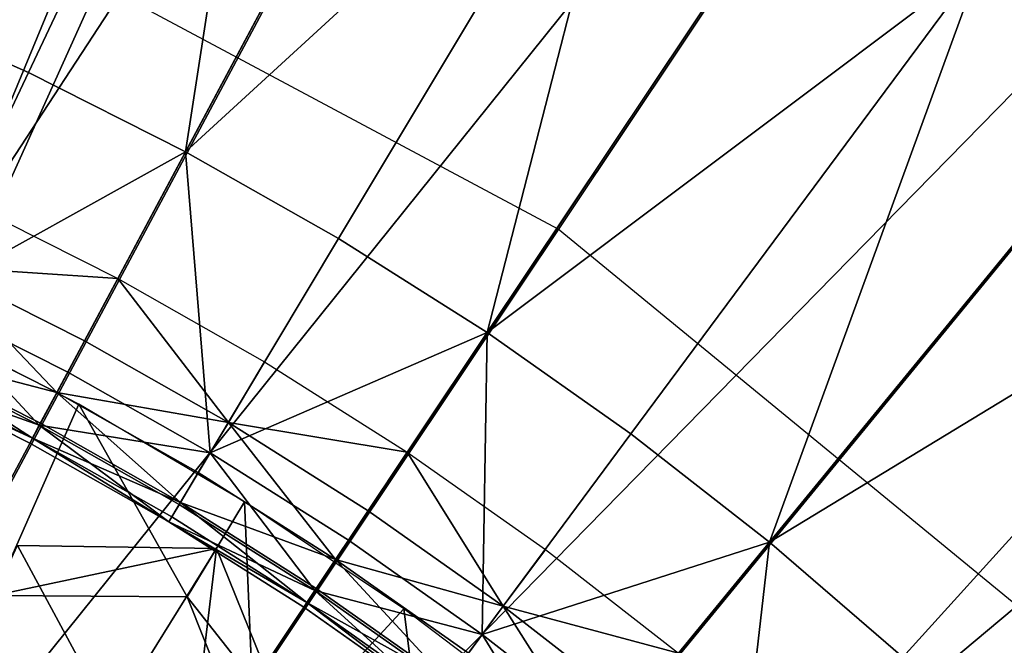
# Model space of a CAD drawing. Extents: x -3.87 to 3.87, y -3.87 to 3.87.
# Tile 86 of 115: x 0.71 to 1.16, y 1.24 to 1.53. Entities that reach past the tile are written whole.
import ezdxf

# ---------------------------------------------------------------- set-up
doc = ezdxf.new("R2010")
doc.units = 0
doc.layers.get('0').update_dxf_attribs({"linetype": 'CONTINUOUS'})

msp = doc.modelspace()

# ---------------------------------------------------------------- linework, layer by layer
for p in [(0.709106, 1.501246, 8.808193), (0.781913, 1.464595, 8.808193), (0.954591, 1.428651, 8.640915), (0.852836, 1.424421, 8.808193), (0.750512, 1.405848, 8.583189), (0.921704, 1.380819, 8.808193), (0.73509, 1.376996, 8.591782), (0.818591, 1.367286, 8.583189), (0.727369, 1.362551, 8.72069), (0.722287, 1.353043, 8.601448), (0.732539, 1.347653, 8.594133), (0.71417, 1.337858, 8.682016), (0.71472, 1.338886, 8.613266), (0.801772, 1.339226, 8.591782), (0.988342, 1.33388, 8.808193), (0.709771, 1.329627, 8.651937), (0.711008, 1.331941, 8.629379), (0.793351, 1.325177, 8.72069), (0.884696, 1.325432, 8.583189), (0.787809, 1.315929, 8.601448), (0.778957, 1.301161, 8.682016), (0.779556, 1.30216, 8.613266), (0.809214, 1.302475, 8.594133), (0.866521, 1.298231, 8.591782), (0.774159, 1.293155, 8.651937), (0.775508, 1.295407, 8.629379), (0.857421, 1.284612, 8.72069), (1.052599, 1.283729, 8.808193), (0.796202, 1.280761, 8.573309), (0.796202, 1.280761, 8.573309), (0.948661, 1.280376, 8.583189), (0.851431, 1.275648, 8.601448), (0.841865, 1.261331, 8.682016), (0.842512, 1.2623, 8.613266), (0.782749, 1.258374, 8.580353), (0.782749, 1.258374, 8.580353), (0.838138, 1.255753, 8.629379), (0.83668, 1.253571, 8.651937), (0.883133, 1.252916, 8.594133), (0.929173, 1.254099, 8.591782), (0.919416, 1.240944, 8.72069)]:
    msp.add_point(p)
for points in [[(0.447473, 1.085048, 7.239483), (1.495123, 3.406888, 7.239483), (1.495123, 3.406888, 4.643103)], [(0.447473, 1.085048, 7.239483), (1.495123, 3.406888, 4.643103), (0.447473, 1.085048, 4.643103)], [(0.520351, 1.052164, 4.643103), (0.447473, 1.085048, 4.643103), (1.495123, 3.406888, 4.643103)], [(1.568002, 3.374006, 7.239483), (1.495123, 3.406888, 7.239483), (0.447473, 1.085048, 7.239483)], [(0.520351, 1.052164, 4.643103), (1.495123, 3.406888, 4.643103), (1.568002, 3.374006, 4.643103)], [(1.568002, 3.374006, 7.239483), (0.447473, 1.085048, 7.239483), (0.520351, 1.052164, 7.239483)], [(1.568002, 3.374006, 7.239483), (0.520351, 1.052164, 7.239483), (0.520351, 1.052164, 4.643103)], [(1.568002, 3.374006, 7.239483), (0.520351, 1.052164, 4.643103), (1.568002, 3.374006, 4.643103)], [(0.894106, 2.947475, 4.599773), (0.600905, 3.020955, 4.599773), (0.000004, 0, 4.599773)], [(1.178718, 2.845678, 4.599773), (0.894106, 2.947475, 4.599773), (0.000004, 0, 4.599773)], [(1.451951, 2.71641, 4.599773), (1.178718, 2.845678, 4.599773), (0.000004, 0, 4.599773)], [(1.711234, 2.561044, 4.599773), (1.451951, 2.71641, 4.599773), (0.000004, 0, 4.599773)], [(1.953997, 2.380954, 4.599773), (1.711234, 2.561044, 4.599773), (0.000004, 0, 4.599773)], [(2.177988, 2.177989, 4.599773), (1.953997, 2.380954, 4.599773), (0.000004, 0, 4.599773)], [(0.918388, 2.219433, 7.281732), (0.330576, 1.092824, 7.281732), (0.696411, 2.298828, 7.281732)], [(0.918388, 2.219433, 7.281732), (0.4361, 1.055081, 7.281732), (0.330576, 1.092824, 7.281732)], [(1.131491, 2.118612, 7.281732), (0.4361, 1.055081, 7.281732), (0.918388, 2.219433, 7.281732)], [(2.380953, 1.953999, 4.599773), (2.177988, 2.177989, 4.599773), (0.000004, 0, 4.599773)], [(0.935832, 0.70772, 7.239481), (3.01633, 2.177428, 7.239481), (3.01633, 2.177428, 4.643102)], [(0.935832, 0.70772, 7.239481), (3.01633, 2.177428, 4.643102), (0.935832, 0.70772, 4.643102)], [(0.981964, 0.642417, 4.643102), (0.935832, 0.70772, 4.643102), (3.01633, 2.177428, 4.643102)], [(3.062463, 2.112125, 7.239481), (3.01633, 2.177428, 7.239481), (0.935832, 0.70772, 7.239481)], [(0.981964, 0.642417, 4.643102), (3.01633, 2.177428, 4.643102), (3.062463, 2.112125, 4.643102)], [(1.131491, 2.118612, 7.281732), (0.537405, 1.007152, 7.281732), (0.4361, 1.055081, 7.281732)], [(1.333714, 1.997437, 7.281732), (0.537405, 1.007152, 7.281732), (1.131491, 2.118612, 7.281732)], [(3.062463, 2.112125, 7.239481), (0.935832, 0.70772, 7.239481), (0.981964, 0.642417, 7.239481)], [(3.062463, 2.112125, 7.239481), (0.981964, 0.642417, 7.239481), (0.981964, 0.642417, 4.643102)], [(3.062463, 2.112125, 7.239481), (0.981964, 0.642417, 4.643102), (3.062463, 2.112125, 4.643102)], [(1.333714, 1.997437, 7.281732), (0.633538, 0.949548, 7.281732), (0.537405, 1.007152, 7.281732)], [(1.523053, 1.85698, 7.281732), (0.633538, 0.949548, 7.281732), (1.333714, 1.997437, 7.281732)], [(2.561044, 1.711236, 4.599773), (2.380953, 1.953999, 4.599773), (0.000004, 0, 4.599773)], [(1.523053, 1.85698, 7.281732), (0.723547, 0.882777, 7.281732), (0.633538, 0.949548, 7.281732)], [(1.69775, 1.698682, 7.281732), (0.723547, 0.882777, 7.281732), (1.523053, 1.85698, 7.281732)], [(1.150641, 1.552715, 8.984764), (1.22544, 1.494337, 8.984764), (1.447416, 1.764816, 9.162994)], [(0.825594, 1.74754, 8.984764), (0.634591, 1.534283, 8.808193), (0.709106, 1.501246, 8.808193)], [(0.825594, 1.74754, 8.984764), (0.709106, 1.501246, 8.808193), (0.781913, 1.464595, 8.808193)], [(0.825594, 1.74754, 8.984764), (0.781913, 1.464595, 8.808193), (0.910345, 1.704876, 8.984764)], [(2.716411, 1.451953, 4.599773), (2.561044, 1.711236, 4.599773), (0.000004, 0, 4.599773)], [(0.992904, 1.658111, 8.984764), (0.910345, 1.704876, 8.984764), (0.781913, 1.464595, 8.808193)], [(1.69775, 1.698682, 7.281732), (0.806595, 0.807524, 7.281732), (0.723547, 0.882777, 7.281732)], [(1.856049, 1.523985, 7.281732), (0.806595, 0.807524, 7.281732), (1.69775, 1.698682, 7.281732)], [(0.992904, 1.658111, 8.984764), (0.781913, 1.464595, 8.808193), (0.852836, 1.424421, 8.808193)], [(0.992904, 1.658111, 8.984764), (0.852836, 1.424421, 8.808193), (0.921704, 1.380819, 8.808193)], [(0.992904, 1.658111, 8.984764), (0.921704, 1.380819, 8.808193), (1.07307, 1.607355, 8.984764)], [(1.150641, 1.552715, 8.984764), (1.07307, 1.607355, 8.984764), (0.921704, 1.380819, 8.808193)], [(0.954591, 1.428651, 8.640915), (0.657533, 1.587432, 8.640915), (0, 0, 8.640915)], [(1.150641, 1.552715, 8.984764), (0.921704, 1.380819, 8.808193), (0.988342, 1.33388, 8.808193)], [(1.150641, 1.552715, 8.984764), (0.988342, 1.33388, 8.808193), (1.052599, 1.283729, 8.808193)], [(1.150641, 1.552715, 8.984764), (1.052599, 1.283729, 8.808193), (1.22544, 1.494337, 8.984764)], [(0.659636, 1.396649, 8.72069), (0.709106, 1.501246, 8.808193), (0.634591, 1.534283, 8.808193)], [(1.856049, 1.523985, 7.281732), (0.881848, 0.724476, 7.281732), (0.806595, 0.807524, 7.281732)], [(1.996507, 1.334646, 7.281732), (0.881848, 0.724476, 7.281732), (1.856049, 1.523985, 7.281732)], [(0.659636, 1.396649, 8.72069), (0.781913, 1.464595, 8.808193), (0.709106, 1.501246, 8.808193)], [(1.297289, 1.432364, 8.984764), (1.22544, 1.494337, 8.984764), (1.052599, 1.283729, 8.808193)], [(0.659636, 1.396649, 8.72069), (0.727369, 1.362551, 8.72069), (0.781913, 1.464595, 8.808193)], [(0.793351, 1.325177, 8.72069), (0.781913, 1.464595, 8.808193), (0.727369, 1.362551, 8.72069)], [(0.793351, 1.325177, 8.72069), (0.852836, 1.424421, 8.808193), (0.781913, 1.464595, 8.808193)], [(2.84568, 1.178721, 4.599773), (2.716411, 1.451953, 4.599773), (0.000004, 0, 4.599773)], [(0.666639, 1.411456, 8.591782), (0.680626, 1.44103, 8.583189), (0.750512, 1.405848, 8.583189)], [(1.214965, 1.214968, 8.640915), (0.954591, 1.428651, 8.640915), (0, 0, 8.640915)], [(1.297289, 1.432364, 8.984764), (1.052599, 1.283729, 8.808193), (1.114322, 1.230491, 8.808193)], [(1.297289, 1.432364, 8.984764), (1.114322, 1.230491, 8.808193), (1.17336, 1.17429, 8.808193)], [(0.793351, 1.325177, 8.72069), (0.921704, 1.380819, 8.808193), (0.852836, 1.424421, 8.808193)], [(0.666639, 1.411456, 8.591782), (0.722287, 1.353043, 8.601448), (0.655026, 1.386903, 8.601448)], [(0.666639, 1.411456, 8.591782), (0.73509, 1.376996, 8.591782), (0.722287, 1.353043, 8.601448)], [(0.666639, 1.411456, 8.591782), (0.750512, 1.405848, 8.583189), (0.73509, 1.376996, 8.591782)], [(0.801772, 1.339226, 8.591782), (0.73509, 1.376996, 8.591782), (0.750512, 1.405848, 8.583189)], [(0.801772, 1.339226, 8.591782), (0.750512, 1.405848, 8.583189), (0.818591, 1.367286, 8.583189)], [(0.659636, 1.396649, 8.72069), (0.647665, 1.371338, 8.682016), (0.71417, 1.337858, 8.682016)], [(0.659636, 1.396649, 8.72069), (0.71417, 1.337858, 8.682016), (0.727369, 1.362551, 8.72069)], [(0.693248, 1.259097, 8.580353), (0.732539, 1.347653, 8.594133), (0.653367, 1.388296, 8.594133)], [(0.648163, 1.372391, 8.613266), (0.655026, 1.386903, 8.601448), (0.722287, 1.353043, 8.601448)], [(0.793351, 1.325177, 8.72069), (0.857421, 1.284612, 8.72069), (0.921704, 1.380819, 8.808193)], [(0.919416, 1.240944, 8.72069), (0.921704, 1.380819, 8.808193), (0.857421, 1.284612, 8.72069)], [(0.919416, 1.240944, 8.72069), (0.988342, 1.33388, 8.808193), (0.921704, 1.380819, 8.808193)], [(0.801772, 1.339226, 8.591782), (0.722287, 1.353043, 8.601448), (0.73509, 1.376996, 8.591782)], [(0.643674, 1.362901, 8.651937), (0.71417, 1.337858, 8.682016), (0.647665, 1.371338, 8.682016)], [(0.648163, 1.372391, 8.613266), (0.711008, 1.331941, 8.629379), (0.644796, 1.365273, 8.629379)], [(0.648163, 1.372391, 8.613266), (0.71472, 1.338886, 8.613266), (0.711008, 1.331941, 8.629379)], [(0.648163, 1.372391, 8.613266), (0.722287, 1.353043, 8.601448), (0.71472, 1.338886, 8.613266)], [(0.643674, 1.362901, 8.651937), (0.644796, 1.365273, 8.629379), (0.711008, 1.331941, 8.629379)], [(0.801772, 1.339226, 8.591782), (0.818591, 1.367286, 8.583189), (0.884696, 1.325432, 8.583189)], [(0.643674, 1.362901, 8.651937), (0.709771, 1.329627, 8.651937), (0.71417, 1.337858, 8.682016)], [(0.643674, 1.362901, 8.651937), (0.711008, 1.331941, 8.629379), (0.709771, 1.329627, 8.651937)], [(0.793351, 1.325177, 8.72069), (0.727369, 1.362551, 8.72069), (0.71417, 1.337858, 8.682016)], [(0.779556, 1.30216, 8.613266), (0.71472, 1.338886, 8.613266), (0.722287, 1.353043, 8.601448)], [(0.779556, 1.30216, 8.613266), (0.722287, 1.353043, 8.601448), (0.787809, 1.315929, 8.601448)], [(0.801772, 1.339226, 8.591782), (0.787809, 1.315929, 8.601448), (0.722287, 1.353043, 8.601448)], [(0.782749, 1.258374, 8.580353), (0.732539, 1.347653, 8.594133), (0.693248, 1.259097, 8.580353)], [(0.782749, 1.258374, 8.580353), (0.809214, 1.302475, 8.594133), (0.732539, 1.347653, 8.594133)], [(0.774159, 1.293155, 8.651937), (0.71417, 1.337858, 8.682016), (0.709771, 1.329627, 8.651937)], [(0.779556, 1.30216, 8.613266), (0.711008, 1.331941, 8.629379), (0.71472, 1.338886, 8.613266)], [(0.793351, 1.325177, 8.72069), (0.71417, 1.337858, 8.682016), (0.778957, 1.301161, 8.682016)], [(0.774159, 1.293155, 8.651937), (0.778957, 1.301161, 8.682016), (0.71417, 1.337858, 8.682016)], [(0.801772, 1.339226, 8.591782), (0.851431, 1.275648, 8.601448), (0.787809, 1.315929, 8.601448)], [(0.801772, 1.339226, 8.591782), (0.866521, 1.298231, 8.591782), (0.851431, 1.275648, 8.601448)], [(0.801772, 1.339226, 8.591782), (0.884696, 1.325432, 8.583189), (0.866521, 1.298231, 8.591782)], [(1.996507, 1.334646, 7.281732), (0.948619, 0.634468, 7.281732), (0.881848, 0.724476, 7.281732)], [(0.919416, 1.240944, 8.72069), (1.052599, 1.283729, 8.808193), (0.988342, 1.33388, 8.808193)], [(2.117682, 1.132424, 7.281732), (0.948619, 0.634468, 7.281732), (1.996507, 1.334646, 7.281732)], [(0.774159, 1.293155, 8.651937), (0.709771, 1.329627, 8.651937), (0.711008, 1.331941, 8.629379)], [(0.774159, 1.293155, 8.651937), (0.711008, 1.331941, 8.629379), (0.775508, 1.295407, 8.629379)], [(0.779556, 1.30216, 8.613266), (0.775508, 1.295407, 8.629379), (0.711008, 1.331941, 8.629379)], [(0.793351, 1.325177, 8.72069), (0.778957, 1.301161, 8.682016), (0.841865, 1.261331, 8.682016)], [(0.793351, 1.325177, 8.72069), (0.841865, 1.261331, 8.682016), (0.857421, 1.284612, 8.72069)], [(0.929173, 1.254099, 8.591782), (0.866521, 1.298231, 8.591782), (0.884696, 1.325432, 8.583189)], [(0.929173, 1.254099, 8.591782), (0.884696, 1.325432, 8.583189), (0.948661, 1.280376, 8.583189)], [(0.779556, 1.30216, 8.613266), (0.787809, 1.315929, 8.601448), (0.851431, 1.275648, 8.601448)], [(1.088906, 0.43663, 7.239481), (3.482541, 1.307846, 7.239481), (3.482541, 1.307847, 4.643102)], [(1.088906, 0.43663, 7.239481), (3.482541, 1.307847, 4.643102), (1.088906, 0.43663, 4.643102)], [(1.116252, 0.361498, 4.643102), (1.088906, 0.43663, 4.643102), (3.482541, 1.307847, 4.643102)], [(3.50989, 1.232715, 7.239481), (3.482541, 1.307846, 7.239481), (1.088906, 0.43663, 7.239481)], [(1.116252, 0.361498, 4.643102), (3.482541, 1.307847, 4.643102), (3.50989, 1.232715, 4.643102)], [(0.774159, 1.293155, 8.651937), (0.841865, 1.261331, 8.682016), (0.778957, 1.301161, 8.682016)], [(0.779556, 1.30216, 8.613266), (0.838138, 1.255753, 8.629379), (0.775508, 1.295407, 8.629379)], [(0.779556, 1.30216, 8.613266), (0.842512, 1.2623, 8.613266), (0.838138, 1.255753, 8.629379)], [(0.779556, 1.30216, 8.613266), (0.851431, 1.275648, 8.601448), (0.842512, 1.2623, 8.613266)], [(0.814577, 1.178592, 8.580372), (0.809214, 1.302475, 8.594133), (0.782749, 1.258374, 8.580353)], [(0.814577, 1.178592, 8.580372), (0.883133, 1.252916, 8.594133), (0.809214, 1.302475, 8.594133)], [(0.929173, 1.254099, 8.591782), (0.851431, 1.275648, 8.601448), (0.866521, 1.298231, 8.591782)], [(0.774159, 1.293155, 8.651937), (0.775508, 1.295407, 8.629379), (0.838138, 1.255753, 8.629379)], [(0.774159, 1.293155, 8.651937), (0.83668, 1.253571, 8.651937), (0.841865, 1.261331, 8.682016)], [(0.774159, 1.293155, 8.651937), (0.838138, 1.255753, 8.629379), (0.83668, 1.253571, 8.651937)], [(0.747292, 1.202069, 8.46644), (0.704, 1.282154, 8.57329), (0.661819, 1.202759, 8.46644)], [(0.796202, 1.280761, 8.573309), (0.693248, 1.259097, 8.580353), (0.704, 1.282154, 8.57329)], [(0.747292, 1.202069, 8.46644), (0.796202, 1.280761, 8.573309), (0.704, 1.282154, 8.57329)], [(0.919416, 1.240944, 8.72069), (0.857421, 1.284612, 8.72069), (0.841865, 1.261331, 8.682016)], [(0.919416, 1.240944, 8.72069), (0.979196, 1.194287, 8.72069), (1.052599, 1.283729, 8.808193)], [(1.036619, 1.144758, 8.72069), (1.052599, 1.283729, 8.808193), (0.979196, 1.194287, 8.72069)], [(1.036619, 1.144758, 8.72069), (1.114322, 1.230491, 8.808193), (1.052599, 1.283729, 8.808193)], [(0.796202, 1.280761, 8.573309), (0.782749, 1.258374, 8.580353), (0.693248, 1.259097, 8.580353)], [(0.777687, 1.125878, 8.466455), (0.796202, 1.280761, 8.573309), (0.747292, 1.202069, 8.46644)], [(0.777687, 1.125878, 8.466455), (0.829169, 1.199432, 8.573307), (0.796202, 1.280761, 8.573309)], [(0.829169, 1.199432, 8.573307), (0.782749, 1.258374, 8.580353), (0.796202, 1.280761, 8.573309)], [(0.929173, 1.254099, 8.591782), (0.948661, 1.280376, 8.583189), (1.010341, 1.232237, 8.583189)], [(0.903431, 1.21939, 8.613266), (0.842512, 1.2623, 8.613266), (0.851431, 1.275648, 8.601448)], [(0.903431, 1.21939, 8.613266), (0.851431, 1.275648, 8.601448), (0.912993, 1.232283, 8.601448)], [(0.929173, 1.254099, 8.591782), (0.912993, 1.232283, 8.601448), (0.851431, 1.275648, 8.601448)], [(0.897177, 1.210957, 8.651937), (0.841865, 1.261331, 8.682016), (0.83668, 1.253571, 8.651937)], [(0.903431, 1.21939, 8.613266), (0.838138, 1.255753, 8.629379), (0.842512, 1.2623, 8.613266)], [(0.919416, 1.240944, 8.72069), (0.841865, 1.261331, 8.682016), (0.902737, 1.218454, 8.682016)], [(0.897177, 1.210957, 8.651937), (0.902737, 1.218454, 8.682016), (0.841865, 1.261331, 8.682016)], [(0.829169, 1.199432, 8.573307), (0.814577, 1.178592, 8.580372), (0.782749, 1.258374, 8.580353)], [(0.897177, 1.210957, 8.651937), (0.83668, 1.253571, 8.651937), (0.838138, 1.255753, 8.629379)], [(0.897177, 1.210957, 8.651937), (0.838138, 1.255753, 8.629379), (0.898741, 1.213065, 8.629379)], [(0.903431, 1.21939, 8.613266), (0.898741, 1.213065, 8.629379), (0.838138, 1.255753, 8.629379)], [(0.89994, 1.118821, 8.580372), (0.883133, 1.252916, 8.594133), (0.814577, 1.178592, 8.580372)], [(0.89994, 1.118821, 8.580372), (0.954045, 1.199142, 8.594133), (0.883133, 1.252916, 8.594133)], [(0.929173, 1.254099, 8.591782), (0.972356, 1.185952, 8.601448), (0.912993, 1.232283, 8.601448)], [(0.929173, 1.254099, 8.591782), (0.989587, 1.206948, 8.591782), (0.972356, 1.185952, 8.601448)], [(0.929173, 1.254099, 8.591782), (1.010341, 1.232237, 8.583189), (0.989587, 1.206948, 8.591782)], [(0.919416, 1.240944, 8.72069), (0.902737, 1.218454, 8.682016), (0.961433, 1.172643, 8.682016)], [(0.919416, 1.240944, 8.72069), (0.961433, 1.172643, 8.682016), (0.979196, 1.194287, 8.72069)]]:
    msp.add_3dface(points)

doc.saveas('drawing.dxf')
